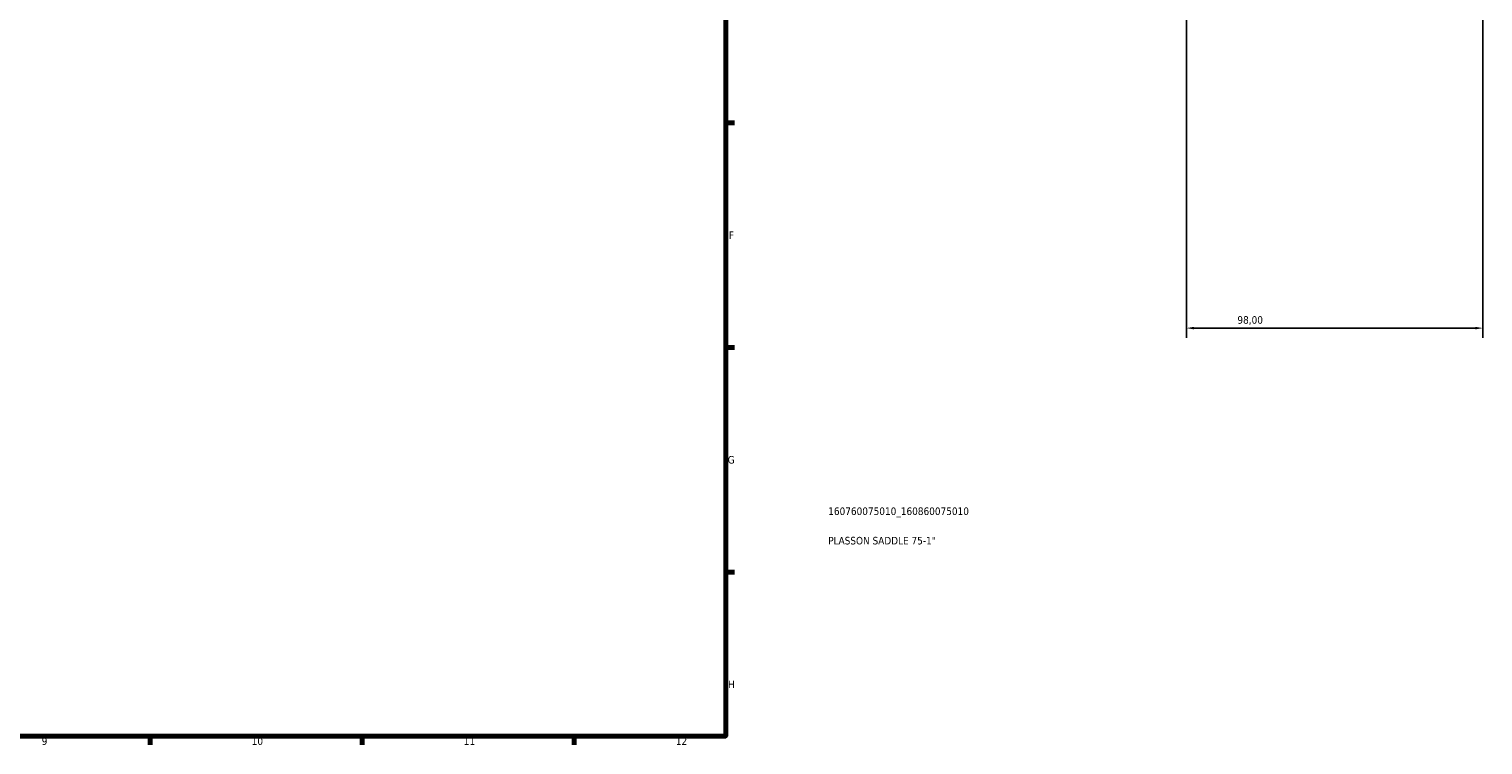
# Model space of a CAD drawing. Header units: millimetres. Extents: x 0 to 1134, y -16 to 1083.
# Tile 5 of 6: x 591 to 1071, y 17 to 254. Entities that reach past the tile are written whole.
import ezdxf

# ---------------------------------------------------------------- set-up
doc = ezdxf.new("R2010")
doc.units = ezdxf.units.MM
for name, color, linetype, lineweight in [('Border (ISO)', 7, 'Continuous', 70), ('Dimension (ISO)', 7, 'Continuous', 25), ('Title (ISO)', 7, 'Continuous', 50)]:
    doc.layers.add(name, color=color, linetype=linetype, lineweight=lineweight)
doc.styles.add('Note Text (ISO)', font='tahoma.ttf')
doc.dimstyles.new('Default (ISO)', dxfattribs={"dimtxt": 2.5, "dimasz": 2.5, "dimexe": 3.175, "dimexo": 0, "dimgap": 0.762, "dimtad": 1, "dimrnd": 1e-08, "dimzin": 0, "dimtxsty": 'Note Text (ISO)', "dimcen": 0.09, "dimdle": 10, "dimclrd": 256, "dimclre": 256, "dimclrt": 232, "dimazin": 0, "dimtfac": 1.40208, "dimtmove": 0, "dimatfit": 3, "dimfxl": 1, "dimtolj": 1, "dimtzin": 0, "dimlwd": -1, "dimlwe": -1, "dimarcsym": 0})

# ---------------------------------------------------------------- blocks, each defined once
blk = doc.blocks.new('Borders Default Border')
at = {"layer": 'Border (ISO)'}
for p, q in [((821, 222.75), (823.9, 222.75)), ((821, 148.5), (823.9, 148.5)), ((821, 74.25), (823.9, 74.25)), ((630.75, 20), (630.75, 17.1)), ((700.83, 20), (700.83, 17.1)), ((770.92, 20), (770.92, 17.1))]:
    blk.add_line(p, q, dxfattribs=at)
at = {"layer": 'Border (ISO)', "flags": 128}
blk.add_lwpolyline([(20, 20), (20, 574), (821, 574), (821, 20), (20, 20)], dxfattribs=at)
at = {"layer": 'Border (ISO)', "color": 232, "true_color": 0xca0064, "char_height": 2.5, "attachment_point": 7, "style": 'Note Text (ISO)'}
for s, insert in [('F', (822, 184.38)), ('G', (821.61, 110.08)), ('H', (821.74, 35.88)), ('9', (594.88, 17.05)), ('10', (664.29, 17.05)), ('11', (734.37, 17.1)), ('12', (804.46, 17.1))]:
    blk.add_mtext(s, dxfattribs=dict(at, insert=insert))
blk = doc.blocks.new('Title Blocks ISO')
at = {"layer": 'Title (ISO)', "color": 232, "true_color": 0xca0064, "style": 'Note Text (ISO)'}
for tag, p in [('PART_NUMBER_001', (33.84, 73.13)), ('DESCRIPTION_001', (33.84, 63.4))]:
    blk.add_attdef(tag, p, '', height=2.5, dxfattribs=at)
blk = doc.blocks.new('*D8')
at = {"layer": 'Defpoints', "color": 0, "transparency": 16777216}
for p in [(973.23, 318.66), (1071.23, 318.66), (973.23, 154.92)]:
    blk.add_point(p, dxfattribs=at)
at = {"layer": 'Dimension (ISO)', "transparency": 16777216}
for p, q in [((973.23, 318.66), (973.23, 151.75)), ((1071.23, 318.66), (1071.23, 151.75)), ((1068.73, 154.92), (975.73, 154.92))]:
    blk.add_line(p, q, dxfattribs=at)
for points in [[(975.73, 155.34), (975.73, 154.51), (973.23, 154.92)], [(1068.73, 155.34), (1068.73, 154.51), (1071.23, 154.92)]]:
    blk.add_solid(points, dxfattribs=at)
at = {"layer": 'Dimension (ISO)', "color": 232, "true_color": 0xca0064, "transparency": 16777216, "insert": (990.08, 158.87), "char_height": 2.5, "attachment_point": 1, "style": 'Note Text (ISO)'}
blk.add_mtext('\\A1;98,00', dxfattribs=at)

msp = doc.modelspace()

# ---------------------------------------------------------------- block references
msp.add_blockref('Borders Default Border', (0, 0))
msp.add_blockref('Title Blocks ISO', (821, 20)).add_auto_attribs({'PART_NUMBER_001': '160760075010_160860075010', 'DESCRIPTION_001': 'PLASSON SADDLE 75-1"'})

# ---------------------------------------------------------------- dimensions: what is measured, and where the dimension line sits
at = {"layer": 'Dimension (ISO)'}
dim = msp.add_linear_dim(base=(973.23, 154.925), p1=(1071.23, 318.665), p2=(973.23, 318.665), dimstyle='Default (ISO)', override={"dimdec": 2, "dimtp": 0, "dimtm": 0, "dimtdec": 2, "dimtofl": 0, "dimatfit": 1}, dxfattribs=at)
dim.commit()
dim.dimension.update_dxf_attribs({"geometry": '*D8', "text_midpoint": (994.23, 154.925), "dimtype": 160})

doc.saveas('drawing.dxf')
